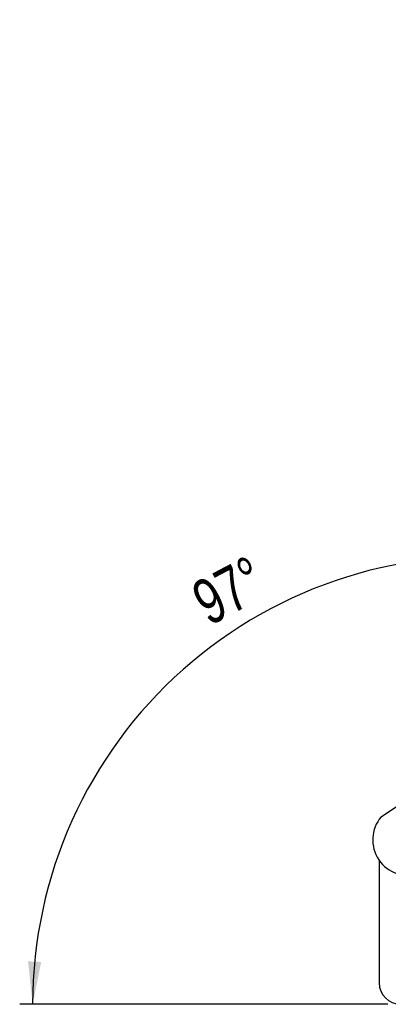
# Model space of a CAD drawing. Extents: x 48 to 414, y 17 to 322.
# Tile 10 of 17: x 53 to 85, y 225 to 310. Entities that reach past the tile are written whole.
import ezdxf

# ---------------------------------------------------------------- set-up
doc = ezdxf.new("R2010")
doc.units = 0
doc.header["$LTSCALE"] = 1.111111
doc.layers.get('0').update_dxf_attribs({"linetype": 'CONTINUOUS'})
doc.styles.add('SLDTEXTSTYLE0', font='TXT', dxfattribs={"width": 0.75})
doc.dimstyles.new('SLDDIMSTYLE4', dxfattribs={"dimtxt": 3.888889, "dimasz": 3.668889, "dimexe": 0, "dimexo": 0.0625, "dimgap": 0.972222, "dimtad": 1, "dimdec": 4, "dimlfac": 3, "dimzin": 12, "dimtxsty": 'SLDTEXTSTYLE0', "dimsah": 1, "dimcen": 0.09, "dimazin": 3, "dimtfac": 1, "dimtdec": 0, "dimtofl": 0, "dimtmove": 0, "dimatfit": 3, "dimtolj": 1, "dimtzin": 12})

# ---------------------------------------------------------------- blocks, each defined once
blk = doc.blocks.new('_D_8')
at = {"color": 179, "linetype": 'CONTINUOUS'}
for p, q in [((98.122, 267.454), (97.5, 262.23)), ((85.122, 225.116), (53.485, 225.116))]:
    blk.add_line(p, q, dxfattribs=at)
blk.add_arc((93.083, 225.116), 38.487, 83.2129, 180, dxfattribs=at)
for points in [[(97.631, 263.333), (94.012, 264.156), (93.932, 263.03)], [(54.596, 225.116), (55.334, 228.754), (54.206, 228.808)]]:
    blk.add_solid(points, dxfattribs=at)
at = {"color": 179, "linetype": 'CONTINUOUS', "insert": (67.947, 261.04, 0.037), "char_height": 3.8889, "attachment_point": 1, "rotation": 27.78694, "style": 'SLDTEXTSTYLE0'}
blk.add_mtext('97°', dxfattribs=at)

msp = doc.modelspace()

# ---------------------------------------------------------------- linework, layer by layer
at = {"color": 7, "linetype": 'CONTINUOUS'}
for p, q in [((84.548336, 241.2196), (87.754375, 243.384565)), ((84.381615, 237.496425), (84.381615, 226.967925))]:
    msp.add_line(p, q, dxfattribs=at)
for centre, radius, start, end in [((86.884265, 239.249678), 3.055676, 139.85859635, 288.20193831), ((86.233467, 226.967924), 1.851852, 180, 270)]:
    msp.add_arc(centre, radius, start, end, dxfattribs=at)

# ---------------------------------------------------------------- dimensions: what is measured, and where the dimension line sits
at = {"color": 179, "linetype": 'CONTINUOUS'}
dim = msp.add_angular_dim_2l(base=(67.527216, 253.893626), line1=((98.253083, 268.557585), (103.155379, 309.74837)), line2=((86.233467, 225.116072), (100.307541, 225.116072)), dimstyle='SLDDIMSTYLE4', dxfattribs=at)
dim.commit()
dim.dimension.update_dxf_attribs({"geometry": '_D_8', "text_midpoint": (75.140903, 259.164943), "dimtype": 162})

doc.saveas('drawing.dxf')
